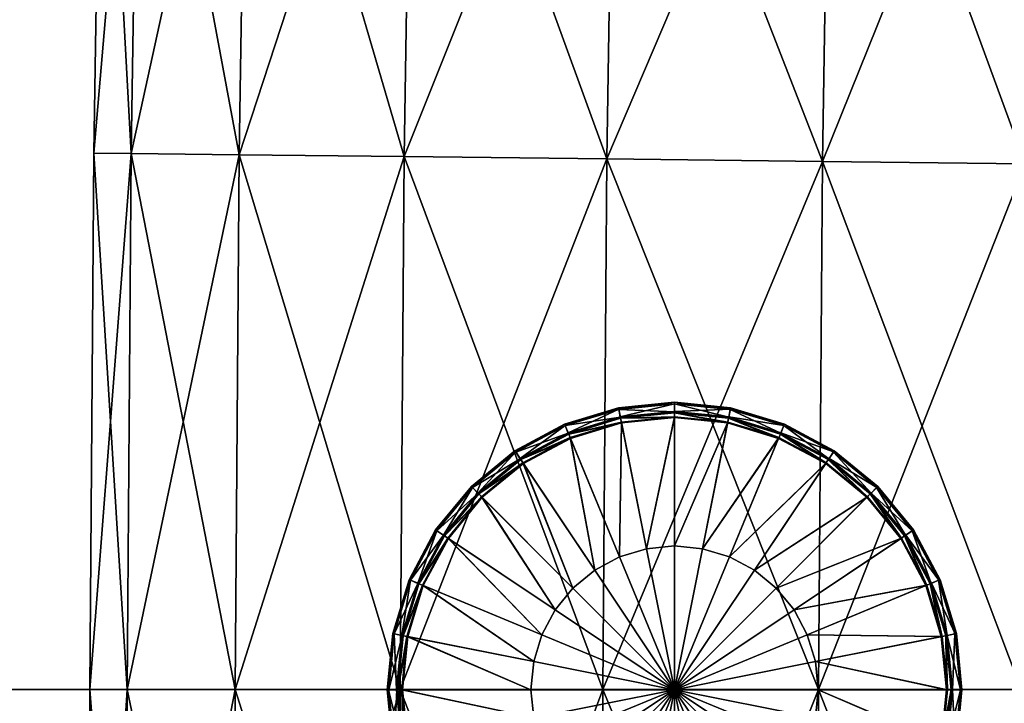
# Model space of a CAD drawing. Header units: millimetres. Extents: x -1220 to 1220, y -575 to 575.
# Tile 28 of 144: x -1133 to -1106, y 0 to 19. Entities that reach past the tile are written whole.
import ezdxf

# ---------------------------------------------------------------- set-up
doc = ezdxf.new("R2010")
doc.units = ezdxf.units.MM
doc.layers.get('0').update_dxf_attribs({"true_color": 0x5890e1})

msp = doc.modelspace()

# ---------------------------------------------------------------- meshes
at = {"color": 134, "true_color": 0x1bb194}
mesh = msp.add_polyface(dxfattribs=at)
corners = [(-1182.76, 497.29, 720.799), (-1178.756, 498.94, 720.799), (-1179.073, 499.883, 720.708), (-1182.314, 496.401, 720.89), (-1178.44, 497.997, 720.89), (-1173.668, 500.28, 720.799), (-1173.47, 499.305, 720.89), (-1181.416, 494.613, 720.951), (-1177.803, 496.101, 720.951), (-1178.121, 497.049, 720.921), (-1181.865, 495.507, 720.921), (-1173.074, 497.345, 720.951), (-1173.272, 498.325, 720.921), (-1167.129, 498.195, 720.951), (-1167.222, 499.19, 720.921), (-1167.314, 500.184, 720.89), (-1159.423, 498.53, 720.951), (-1159.445, 499.528, 720.921), (-821.787, 498.53, 720.951), (-821, 498.53, 720.951), (-821, 499.528, 720.921), (-821.787, 499.528, 720.921), (-820.562, 498.529, 720.889), (-1159.5, 502.063, 710.949), (-1159.488, 464.426, 710.949), (-1167.456, 501.717, 710.949), (-821.787, 464.426, 720.951), (-821, 464.426, 720.951), (-821, 464.426, 710.949), (-821.787, 464.426, 710.949), (-821.787, 522.214, 710.949), (-841.938, 502.063, 710.949), (-841.938, 464.426, 710.949), (-1159.488, 0, 710.949), (-1197.06, 0, 710.949), (-841.938, 0, 710.949), (-821.787, 0, 710.949), (-821, 0, 710.949), (-820.562, 464.426, 711.012), (-821, 0, 720.951), (-821.787, 0, 720.951), (-1193.527, 0, 720.951), (-1159.488, 0, 720.951), (-1159.488, 464.426, 720.951), (-1196.714, 472.46, 710.949), (-1178.93, 499.457, 710.949), (-1184.121, 492.99, 720.951), (-1191.098, 482.806, 720.951)]
mesh.append_faces([[corners[k] for k in face] for face in [(23, 24, 25), (24, 44, 45), (24, 45, 25), (43, 16, 13), (13, 11, 8), (13, 8, 46), (43, 13, 47)]], dxfattribs={"color": 134})
mesh.append_faces([[corners[k] for k in face] for face in [(0, 1, 2), (3, 4, 1), (5, 1, 4), (4, 6, 5), (7, 8, 9), (9, 10, 7), (10, 9, 4), (8, 11, 12), (12, 9, 8), (9, 12, 6), (6, 4, 9), (11, 13, 14), (14, 12, 11), (12, 14, 15), (15, 6, 12), (13, 16, 17), (17, 14, 13), (18, 19, 20), (20, 21, 18), (20, 19, 22), (16, 18, 21), (21, 17, 16), (18, 26, 27), (27, 19, 18), (28, 29, 30), (31, 30, 29), (29, 32, 31), (31, 32, 24), (24, 23, 31), (24, 33, 34), (33, 24, 32), (32, 35, 33), (35, 32, 29), (29, 36, 35), (36, 29, 28), (28, 37, 36), (37, 28, 38), (39, 27, 26), (26, 40, 39), (41, 42, 43), (18, 16, 43), (43, 26, 18), (26, 43, 42), (42, 40, 26)]], dxfattribs={"vtx2": -1, "color": 134})
at = {"color": 196, "true_color": 0x390888}
mesh = msp.add_polyface(dxfattribs=at)
corners = [(0, 0, 698.95), (-1178, 0, 698.95), (-1178, 483.003, 698.95), (0, 483.003, 698.95), (0, 503.003, 710.951), (-1178, 503.003, 710.951), (-1178, 487.003, 710.951), (0, 487.003, 710.951), (0, 505.003, 700.95), (-1178, 505.003, 700.95), (-1178, 505.003, 708.951), (0, 505.003, 708.951), (0, 503.003, 698.95), (0, 487.003, 698.95), (-1178, 487.003, 698.95), (-1178, 503.003, 698.95), (0, 0, 710.951), (0, 483.003, 710.951), (-1178, 483.003, 710.951), (-1178, 0, 710.951), (-1178, 484.003, 698.95), (0, 484.003, 698.95), (-1178, 485.003, 698.95), (0, 485.003, 698.95), (0, 503.878, 710.826), (-1178, 503.878, 710.826), (0, 504.503, 710.451), (-1178, 504.503, 710.451), (-1178, 486.003, 710.951), (0, 486.003, 710.951), (-1178, 485.003, 710.951), (0, 485.003, 710.951), (0, 504.878, 700.075), (-1178, 504.878, 700.075), (0, 504.503, 699.45), (-1178, 504.503, 699.45), (-1178, 504.878, 709.826), (0, 504.878, 709.826), (-1178.964, 504.914, 708.951), (-1178, 503.878, 699.075), (0, 503.878, 699.075), (0, 486.003, 698.95), (-1178, 486.003, 698.95), (0, 484.003, 710.951), (-1178, 484.003, 710.951)]
mesh.append_faces([[corners[k] for k in face] for face in [(0, 1, 2), (2, 3, 0), (4, 5, 6), (6, 7, 4), (8, 9, 10), (10, 11, 8), (12, 13, 14), (14, 15, 12), (16, 17, 18), (18, 19, 16), (2, 20, 21), (21, 3, 2), (20, 22, 23), (23, 21, 20), (4, 24, 25), (25, 5, 4), (24, 26, 27), (27, 25, 24), (6, 28, 29), (29, 7, 6), (28, 30, 31), (31, 29, 28), (8, 32, 33), (33, 9, 8), (32, 34, 35), (35, 33, 32), (10, 36, 37), (37, 11, 10), (36, 27, 26), (26, 37, 36), (38, 10, 9), (15, 39, 40), (40, 12, 15), (39, 35, 34), (34, 40, 39), (13, 41, 42), (42, 14, 13), (41, 23, 22), (22, 42, 41), (17, 43, 44), (44, 18, 17), (43, 31, 30), (30, 44, 43)]], dxfattribs={"vtx2": -1, "color": 196})
mesh = msp.add_polyface(dxfattribs=at)
corners = [(-1095.778, 44.211, 680.709), (-1096.137, 29.48, 680.709), (-1097.192, 29.501, 686.694), (-1096.833, 44.241, 686.694), (-1100.23, 29.562, 691.957), (-1099.871, 44.328, 691.957), (-1104.885, 29.655, 695.864), (-1104.524, 44.462, 695.864), (-1110.595, 29.77, 697.943), (-1104.524, 44.462, 665.553), (-1104.885, 29.655, 665.553), (-1100.23, 29.562, 669.46), (-1099.871, 44.328, 669.46), (-1097.192, 29.501, 674.723), (-1096.833, 44.241, 674.723), (-1097.426, 14.734, 686.694), (-1096.371, 14.722, 680.709), (-1100.465, 14.769, 691.957), (-1105.12, 14.822, 695.864), (-1110.831, 14.887, 697.943), (-1110.831, 14.887, 663.475), (-1110.595, 29.77, 663.475), (-1116.671, 29.892, 663.475), (-1105.12, 14.822, 665.553), (-1100.465, 14.769, 669.46), (-1097.426, 14.734, 674.723), (-1097.536, 0, 686.694), (-1096.48, 0, 680.709), (-1100.575, 0, 691.957), (-1105.231, 0, 695.864), (-1110.942, 0, 697.943), (-1105.231, 0, 665.553), (-1110.942, 0, 663.475), (-1100.575, 0, 669.46), (-1097.536, 0, 674.723)]
mesh.append_faces([[corners[k] for k in face] for face in [(0, 1, 2), (3, 2, 4), (5, 4, 6), (7, 6, 8), (9, 10, 11), (12, 11, 13), (14, 13, 1), (15, 2, 1), (1, 16, 15), (17, 4, 2), (2, 15, 17), (18, 6, 4), (4, 17, 18), (19, 8, 6), (6, 18, 19), (20, 21, 22), (23, 10, 21), (21, 20, 23), (24, 11, 10), (10, 23, 24), (25, 13, 11), (11, 24, 25), (16, 1, 13), (13, 25, 16), (26, 15, 16), (16, 27, 26), (28, 17, 15), (15, 26, 28), (29, 18, 17), (17, 28, 29), (30, 19, 18), (18, 29, 30), (31, 23, 20), (20, 32, 31), (33, 24, 23), (23, 31, 33), (34, 25, 24), (24, 33, 34), (27, 16, 25), (25, 34, 27)]], dxfattribs={"vtx2": -1, "color": 196})
mesh = msp.add_polyface(dxfattribs=at)
corners = [(-1116.908, 14.957, 697.943), (-1116.671, 29.892, 697.943), (-1110.595, 29.77, 697.943), (-1110.831, 14.887, 697.943), (-1122.619, 15.022, 695.864), (-1122.382, 30.007, 695.864), (-1127.275, 15.075, 691.957), (-1127.036, 30.1, 691.957), (-1130.313, 15.11, 686.694), (-1130.075, 30.161, 686.694), (-1131.369, 15.122, 680.709), (-1131.13, 30.182, 680.709), (-1130.313, 15.11, 674.723), (-1130.075, 30.161, 674.723), (-1127.275, 15.075, 669.46), (-1127.036, 30.1, 669.46), (-1122.619, 15.022, 665.553), (-1122.382, 30.007, 665.553), (-1116.908, 14.957, 663.475), (-1116.671, 29.892, 663.475), (-1110.831, 14.887, 663.475), (-1117.02, 0, 697.943), (-1110.942, 0, 697.943), (-1122.731, 0, 695.864), (-1127.386, 0, 691.957), (-1130.425, 0, 686.694), (-1131.481, 0, 680.709), (-1130.425, 0, 674.723), (-1127.386, 0, 669.46), (-1122.731, 0, 665.553), (-1117.02, 0, 663.475), (-1110.942, 0, 663.475)]
mesh.append_faces([[corners[k] for k in face] for face in [(0, 1, 2), (2, 3, 0), (4, 5, 1), (1, 0, 4), (6, 7, 5), (5, 4, 6), (8, 9, 7), (7, 6, 8), (10, 11, 9), (9, 8, 10), (12, 13, 11), (11, 10, 12), (14, 15, 13), (13, 12, 14), (16, 17, 15), (15, 14, 16), (18, 19, 17), (17, 16, 18), (19, 18, 20), (21, 0, 3), (3, 22, 21), (23, 4, 0), (0, 21, 23), (24, 6, 4), (4, 23, 24), (25, 8, 6), (6, 24, 25), (26, 10, 8), (8, 25, 26), (27, 12, 10), (10, 26, 27), (28, 14, 12), (12, 27, 28), (29, 16, 14), (14, 28, 29), (30, 18, 16), (16, 29, 30), (31, 20, 18), (18, 30, 31)]], dxfattribs={"vtx2": -1, "color": 196})
at = {"color": 31, "true_color": 0xe4b899}
mesh = msp.add_polyface(dxfattribs=at)
corners = [(-1116.58, 7.942, 697.65), (-1116.58, 7.942, 697.708), (-1115, 8.098, 697.708), (-1115, 8.098, 697.65), (-1118.099, 7.481, 697.65), (-1118.099, 7.481, 697.708), (-1119.499, 6.733, 697.65), (-1119.499, 6.733, 697.708), (-1116.521, 7.648, 698.97), (-1116.495, 7.517, 698.97), (-1115, 7.665, 698.97), (-1115, 7.798, 698.97), (-1117.984, 7.204, 698.97), (-1117.933, 7.081, 698.97), (-1116.527, 7.678, 697.381), (-1115, 7.828, 697.381), (-1115, 7.798, 697.35), (-1116.521, 7.648, 697.35), (-1117.996, 7.232, 697.381), (-1117.984, 7.204, 697.35), (-1119.349, 6.509, 697.381), (-1116.572, 7.903, 698.709), (-1115, 8.058, 698.709), (-1115, 8.098, 698.67), (-1116.58, 7.942, 698.67), (-1118.084, 7.444, 698.709), (-1118.099, 7.481, 698.67), (-1119.477, 6.7, 698.709), (-1115, 7.835, 698.932), (-1116.529, 7.685, 698.932), (-1117.999, 7.239, 698.932), (-1119.332, 6.483, 698.97), (-1119.353, 6.515, 698.932), (-1115, 8.098, 698.598), (-1116.58, 7.942, 698.598), (-1118.099, 7.481, 698.598), (-1119.499, 6.733, 698.67), (-1119.499, 6.733, 698.598), (-1115, 8.053, 697.606), (-1116.571, 7.898, 697.606), (-1118.082, 7.44, 697.606), (-1119.474, 6.696, 697.606), (-1115, 7.689, 697.35), (-1116.5, 7.542, 697.35), (-1117.943, 7.104, 697.35)]
mesh.append_faces([[corners[k] for k in face] for face in [(0, 1, 2), (2, 3, 0), (4, 5, 1), (1, 0, 4), (6, 7, 5), (5, 4, 6), (8, 9, 10), (10, 11, 8), (12, 13, 9), (9, 8, 12), (14, 15, 16), (16, 17, 14), (18, 14, 17), (17, 19, 18), (20, 18, 19), (21, 22, 23), (23, 24, 21), (25, 21, 24), (24, 26, 25), (27, 25, 26), (8, 11, 28), (28, 29, 8), (12, 8, 29), (29, 30, 12), (31, 12, 30), (29, 28, 22), (22, 21, 29), (30, 29, 21), (21, 25, 30), (32, 30, 25), (24, 23, 33), (33, 34, 24), (26, 24, 34), (34, 35, 26), (36, 26, 35), (35, 37, 36), (34, 33, 2), (2, 1, 34), (35, 34, 1), (1, 5, 35), (37, 35, 5), (5, 7, 37), (0, 3, 38), (38, 39, 0), (4, 0, 39), (39, 40, 4), (6, 4, 40), (39, 38, 15), (15, 14, 39), (40, 39, 14), (14, 18, 40), (41, 40, 18), (17, 16, 42), (42, 43, 17), (19, 17, 43), (43, 44, 19)]], dxfattribs={"vtx2": -1, "color": 31})
mesh = msp.add_polyface(dxfattribs=at)
corners = [(-1111.901, 7.481, 697.65), (-1111.901, 7.481, 697.708), (-1110.501, 6.733, 697.708), (-1110.501, 6.733, 697.65), (-1113.42, 7.942, 697.65), (-1113.42, 7.942, 697.708), (-1115, 8.098, 697.65), (-1115, 8.098, 697.708), (-1113.479, 7.648, 698.97), (-1113.504, 7.517, 698.97), (-1112.067, 7.081, 698.97), (-1112.016, 7.204, 698.97), (-1115, 7.798, 698.97), (-1115, 7.665, 698.97), (-1110.667, 6.483, 697.35), (-1112.016, 7.204, 697.35), (-1112.004, 7.232, 697.381), (-1113.473, 7.678, 697.381), (-1113.479, 7.648, 697.35), (-1115, 7.828, 697.381), (-1115, 7.798, 697.35), (-1110.501, 6.733, 698.67), (-1111.901, 7.481, 698.67), (-1111.916, 7.444, 698.709), (-1113.428, 7.903, 698.709), (-1113.42, 7.942, 698.67), (-1115, 8.058, 698.709), (-1115, 8.098, 698.67), (-1110.646, 6.515, 698.932), (-1112.001, 7.239, 698.932), (-1113.471, 7.685, 698.932), (-1115, 7.835, 698.932), (-1110.523, 6.7, 698.709), (-1110.501, 6.733, 698.598), (-1111.901, 7.481, 698.598), (-1113.42, 7.942, 698.598), (-1115, 8.098, 698.598), (-1110.525, 6.696, 697.606), (-1111.918, 7.44, 697.606), (-1113.429, 7.898, 697.606), (-1115, 8.053, 697.606), (-1110.65, 6.509, 697.381), (-1112.057, 7.104, 697.35), (-1113.5, 7.542, 697.35), (-1115, 7.689, 697.35)]
mesh.append_faces([[corners[k] for k in face] for face in [(0, 1, 2), (2, 3, 0), (4, 5, 1), (1, 0, 4), (6, 7, 5), (5, 4, 6), (8, 9, 10), (10, 11, 8), (12, 13, 9), (9, 8, 12), (14, 15, 16), (17, 16, 15), (15, 18, 17), (19, 17, 18), (18, 20, 19), (21, 22, 23), (24, 23, 22), (22, 25, 24), (26, 24, 25), (25, 27, 26), (28, 29, 11), (8, 11, 29), (29, 30, 8), (12, 8, 30), (30, 31, 12), (32, 23, 29), (30, 29, 23), (23, 24, 30), (31, 30, 24), (24, 26, 31), (22, 21, 33), (33, 34, 22), (25, 22, 34), (34, 35, 25), (27, 25, 35), (35, 36, 27), (34, 33, 2), (2, 1, 34), (35, 34, 1), (1, 5, 35), (36, 35, 5), (5, 7, 36), (37, 38, 0), (4, 0, 38), (38, 39, 4), (6, 4, 39), (39, 40, 6), (41, 16, 38), (39, 38, 16), (16, 17, 39), (40, 39, 17), (17, 19, 40), (18, 15, 42), (42, 43, 18), (20, 18, 43), (43, 44, 20)]], dxfattribs={"vtx2": -1, "color": 31})
mesh = msp.add_polyface(dxfattribs=at)
corners = [(-1115, -0.001, 697.35), (-1115.79, 3.971, 697.35), (-1115, 4.049, 697.35), (-1116.549, 3.74, 697.35), (-1117.25, 3.366, 697.35), (-1117.863, 2.863, 697.35), (-1118.367, 2.249, 697.35), (-1118.741, 1.549, 697.35), (-1118.971, 0.789, 697.35), (-1119.049, -0.001, 697.35), (-1116.5, 7.542, 697.35), (-1115, 7.689, 697.35), (-1117.943, 7.104, 697.35), (-1119.272, 6.393, 697.35), (-1120.438, 5.437, 697.35), (-1121.394, 4.272, 697.35), (-1119.332, 6.483, 698.97), (-1119.259, 6.373, 698.97), (-1117.933, 7.081, 698.97), (-1117.984, 7.204, 698.97), (-1120.514, 5.514, 698.97), (-1115, -0.001, 698.97), (-1115, 4.049, 698.97), (-1115.79, 3.971, 698.97), (-1116.549, 3.74, 698.97), (-1117.25, 3.366, 698.97), (-1117.863, 2.863, 698.97), (-1118.367, 2.249, 698.97), (-1118.741, 1.549, 698.97), (-1118.971, 0.789, 698.97), (-1119.049, -0.001, 698.97), (-1117.984, 7.204, 697.35), (-1119.332, 6.483, 697.35), (-1119.349, 6.509, 697.381), (-1120.536, 5.535, 697.381), (-1118.099, 7.481, 698.67), (-1119.499, 6.733, 698.67), (-1119.477, 6.7, 698.709), (-1120.698, 5.698, 698.709), (-1115, 7.665, 698.97), (-1116.495, 7.517, 698.97), (-1120.42, 5.42, 698.97), (-1121.373, 4.258, 698.97), (-1117.999, 7.239, 698.932), (-1119.353, 6.515, 698.932), (-1118.084, 7.444, 698.709), (-1120.541, 5.54, 698.932), (-1120.726, 5.726, 698.67), (-1119.499, 6.733, 698.598), (-1120.726, 5.726, 698.598), (-1119.499, 6.733, 697.708), (-1118.082, 7.44, 697.606), (-1119.474, 6.696, 697.606), (-1119.499, 6.733, 697.65), (-1120.726, 5.726, 697.65), (-1117.996, 7.232, 697.381), (-1120.695, 5.694, 697.606), (-1120.514, 5.514, 697.35)]
mesh.append_faces([[corners[k] for k in face] for face in [(0, 1, 2), (0, 3, 1), (0, 4, 3), (0, 5, 4), (0, 6, 5), (0, 7, 6), (0, 8, 7), (0, 9, 8), (21, 22, 23), (21, 23, 24), (21, 24, 25), (21, 25, 26), (21, 26, 27), (21, 27, 28), (21, 28, 29), (21, 29, 30)]], dxfattribs={"color": 31})
mesh.append_faces([[corners[k] for k in face] for face in [(1, 10, 11), (11, 2, 1), (3, 12, 10), (10, 1, 3), (4, 13, 12), (12, 3, 4), (5, 14, 13), (13, 4, 5), (14, 5, 6), (15, 6, 7), (16, 17, 18), (18, 19, 16), (17, 16, 20), (31, 32, 33), (34, 33, 32), (35, 36, 37), (38, 37, 36), (23, 22, 39), (39, 40, 23), (24, 23, 40), (40, 18, 24), (25, 24, 18), (18, 17, 25), (26, 25, 17), (17, 41, 26), (27, 26, 41), (28, 27, 42), (43, 44, 16), (20, 16, 44), (45, 37, 44), (46, 44, 37), (47, 36, 48), (49, 48, 50), (51, 52, 53), (54, 53, 52), (55, 33, 52), (56, 52, 33), (32, 31, 12), (12, 13, 32), (57, 32, 13)]], dxfattribs={"vtx2": -1, "color": 31})
mesh = msp.add_polyface(dxfattribs=at)
corners = [(-1115, -0.001, 697.35), (-1111.029, 0.789, 697.35), (-1110.951, -0.001, 697.35), (-1111.259, 1.549, 697.35), (-1111.633, 2.249, 697.35), (-1112.137, 2.863, 697.35), (-1112.75, 3.366, 697.35), (-1113.45, 3.74, 697.35), (-1114.21, 3.971, 697.35), (-1115, 4.049, 697.35), (-1107.895, 2.942, 697.35), (-1109.562, 5.437, 697.35), (-1108.606, 4.272, 697.35), (-1110.728, 6.393, 697.35), (-1112.057, 7.104, 697.35), (-1113.5, 7.542, 697.35), (-1115, 7.689, 697.35), (-1110.667, 6.483, 698.97), (-1110.741, 6.373, 698.97), (-1109.58, 5.42, 698.97), (-1112.016, 7.204, 698.97), (-1112.067, 7.081, 698.97), (-1115, -0.001, 698.97), (-1110.951, -0.001, 698.97), (-1111.029, 0.789, 698.97), (-1111.259, 1.549, 698.97), (-1111.633, 2.249, 698.97), (-1112.137, 2.863, 698.97), (-1112.75, 3.366, 698.97), (-1113.45, 3.74, 698.97), (-1114.21, 3.971, 698.97), (-1115, 4.049, 698.97), (-1109.486, 5.514, 697.35), (-1110.667, 6.483, 697.35), (-1110.65, 6.509, 697.381), (-1112.004, 7.232, 697.381), (-1109.274, 5.726, 698.67), (-1110.501, 6.733, 698.67), (-1110.523, 6.7, 698.709), (-1111.916, 7.444, 698.709), (-1107.918, 2.933, 698.97), (-1108.626, 4.258, 698.97), (-1113.504, 7.517, 698.97), (-1115, 7.665, 698.97), (-1109.459, 5.54, 698.932), (-1110.646, 6.515, 698.932), (-1109.302, 5.698, 698.709), (-1112.001, 7.239, 698.932), (-1109.305, 5.694, 697.606), (-1110.525, 6.696, 697.606), (-1110.501, 6.733, 697.65), (-1111.901, 7.481, 697.65), (-1109.464, 5.535, 697.381), (-1111.918, 7.44, 697.606), (-1112.016, 7.204, 697.35)]
mesh.append_faces([[corners[k] for k in face] for face in [(0, 1, 2), (0, 3, 1), (0, 4, 3), (0, 5, 4), (0, 6, 5), (0, 7, 6), (0, 8, 7), (0, 9, 8), (22, 23, 24), (22, 24, 25), (22, 25, 26), (22, 26, 27), (22, 27, 28), (22, 28, 29), (22, 29, 30), (22, 30, 31)]], dxfattribs={"color": 31})
mesh.append_faces([[corners[k] for k in face] for face in [(10, 3, 4), (5, 11, 12), (12, 4, 5), (6, 13, 11), (11, 5, 6), (7, 14, 13), (13, 6, 7), (8, 15, 14), (14, 7, 8), (9, 16, 15), (15, 8, 9), (17, 18, 19), (20, 21, 18), (18, 17, 20), (32, 33, 34), (35, 34, 33), (36, 37, 38), (39, 38, 37), (26, 25, 40), (27, 26, 41), (41, 19, 27), (28, 27, 19), (19, 18, 28), (29, 28, 18), (18, 21, 29), (30, 29, 21), (21, 42, 30), (31, 30, 42), (42, 43, 31), (44, 45, 17), (20, 17, 45), (46, 38, 45), (47, 45, 38), (48, 49, 50), (51, 50, 49), (52, 34, 49), (53, 49, 34), (11, 13, 33), (54, 33, 13), (13, 14, 54)]], dxfattribs={"vtx2": -1, "color": 31})
mesh = msp.add_polyface(dxfattribs=at)
corners = [(-1118.367, 2.249, 697.35), (-1121.394, 4.272, 697.35), (-1120.438, 5.437, 697.35), (-1120.726, 5.726, 697.65), (-1120.726, 5.726, 697.708), (-1119.499, 6.733, 697.708), (-1119.499, 6.733, 697.65), (-1121.733, 4.499, 697.65), (-1121.733, 4.499, 697.708), (-1122.482, 3.098, 697.65), (-1122.482, 3.098, 697.708), (-1120.514, 5.514, 698.97), (-1120.42, 5.42, 698.97), (-1119.259, 6.373, 698.97), (-1121.484, 4.332, 698.97), (-1121.373, 4.258, 698.97), (-1122.205, 2.984, 698.97), (-1119.332, 6.483, 697.35), (-1120.514, 5.514, 697.35), (-1120.536, 5.535, 697.381), (-1121.509, 4.349, 697.381), (-1121.484, 4.332, 697.35), (-1122.233, 2.995, 697.381), (-1122.205, 2.984, 697.35), (-1119.499, 6.733, 698.67), (-1120.726, 5.726, 698.67), (-1120.698, 5.698, 698.709), (-1121.7, 4.476, 698.709), (-1121.733, 4.499, 698.67), (-1122.445, 3.083, 698.709), (-1122.482, 3.098, 698.67), (-1118.367, 2.249, 698.97), (-1119.353, 6.515, 698.932), (-1120.541, 5.54, 698.932), (-1121.515, 4.353, 698.932), (-1122.239, 2.998, 698.932), (-1119.477, 6.7, 698.709), (-1119.499, 6.733, 698.598), (-1120.726, 5.726, 698.598), (-1121.733, 4.499, 698.598), (-1122.482, 3.098, 698.598), (-1119.474, 6.696, 697.606), (-1120.695, 5.694, 697.606), (-1121.696, 4.474, 697.606), (-1122.441, 3.081, 697.606), (-1119.349, 6.509, 697.381), (-1119.272, 6.393, 697.35)]
mesh.append_faces([[corners[k] for k in face] for face in [(0, 1, 2), (3, 4, 5), (5, 6, 3), (7, 8, 4), (4, 3, 7), (9, 10, 8), (8, 7, 9), (11, 12, 13), (14, 15, 12), (12, 11, 14), (15, 14, 16), (17, 18, 19), (20, 19, 18), (18, 21, 20), (22, 20, 21), (21, 23, 22), (24, 25, 26), (27, 26, 25), (25, 28, 27), (29, 27, 28), (28, 30, 29), (12, 15, 31), (32, 33, 11), (14, 11, 33), (33, 34, 14), (16, 14, 34), (34, 35, 16), (36, 26, 33), (34, 33, 26), (26, 27, 34), (35, 34, 27), (27, 29, 35), (37, 38, 25), (28, 25, 38), (38, 39, 28), (30, 28, 39), (39, 40, 30), (5, 4, 38), (39, 38, 4), (4, 8, 39), (40, 39, 8), (8, 10, 40), (41, 42, 3), (7, 3, 42), (42, 43, 7), (9, 7, 43), (43, 44, 9), (45, 19, 42), (43, 42, 19), (19, 20, 43), (44, 43, 20), (20, 22, 44), (46, 2, 18), (21, 18, 2), (2, 1, 21), (23, 21, 1)]], dxfattribs={"vtx2": -1, "color": 31})
mesh = msp.add_polyface(dxfattribs=at)
corners = [(-1108.266, 4.499, 697.65), (-1108.266, 4.499, 697.708), (-1107.518, 3.098, 697.708), (-1107.518, 3.098, 697.65), (-1109.274, 5.726, 697.65), (-1109.274, 5.726, 697.708), (-1110.501, 6.733, 697.65), (-1110.501, 6.733, 697.708), (-1108.516, 4.332, 698.97), (-1108.626, 4.258, 698.97), (-1107.918, 2.933, 698.97), (-1109.486, 5.514, 698.97), (-1109.58, 5.42, 698.97), (-1110.667, 6.483, 698.97), (-1108.49, 4.349, 697.381), (-1107.767, 2.995, 697.381), (-1107.795, 2.984, 697.35), (-1108.516, 4.332, 697.35), (-1109.464, 5.535, 697.381), (-1109.486, 5.514, 697.35), (-1110.65, 6.509, 697.381), (-1108.3, 4.476, 698.709), (-1107.555, 3.083, 698.709), (-1107.518, 3.098, 698.67), (-1108.266, 4.499, 698.67), (-1109.302, 5.698, 698.709), (-1109.274, 5.726, 698.67), (-1110.523, 6.7, 698.709), (-1107.795, 2.984, 698.97), (-1107.76, 2.998, 698.932), (-1108.485, 4.353, 698.932), (-1109.459, 5.54, 698.932), (-1110.646, 6.515, 698.932), (-1107.518, 3.098, 698.598), (-1108.266, 4.499, 698.598), (-1109.274, 5.726, 698.598), (-1110.501, 6.733, 698.67), (-1110.501, 6.733, 698.598), (-1107.559, 3.081, 697.606), (-1108.303, 4.474, 697.606), (-1109.305, 5.694, 697.606), (-1110.525, 6.696, 697.606), (-1107.895, 2.942, 697.35), (-1108.606, 4.272, 697.35), (-1109.562, 5.437, 697.35), (-1110.667, 6.483, 697.35)]
mesh.append_faces([[corners[k] for k in face] for face in [(0, 1, 2), (2, 3, 0), (4, 5, 1), (1, 0, 4), (6, 7, 5), (5, 4, 6), (8, 9, 10), (11, 12, 9), (9, 8, 11), (12, 11, 13), (14, 15, 16), (16, 17, 14), (18, 14, 17), (17, 19, 18), (20, 18, 19), (21, 22, 23), (23, 24, 21), (25, 21, 24), (24, 26, 25), (27, 25, 26), (8, 28, 29), (29, 30, 8), (11, 8, 30), (30, 31, 11), (13, 11, 31), (30, 29, 22), (22, 21, 30), (31, 30, 21), (21, 25, 31), (32, 31, 25), (24, 23, 33), (33, 34, 24), (26, 24, 34), (34, 35, 26), (36, 26, 35), (35, 37, 36), (34, 33, 2), (2, 1, 34), (35, 34, 1), (1, 5, 35), (37, 35, 5), (5, 7, 37), (0, 3, 38), (38, 39, 0), (4, 0, 39), (39, 40, 4), (6, 4, 40), (39, 38, 15), (15, 14, 39), (40, 39, 14), (14, 18, 40), (41, 40, 18), (42, 43, 17), (19, 17, 43), (43, 44, 19), (45, 19, 44)]], dxfattribs={"vtx2": -1, "color": 31})
mesh = msp.add_polyface(dxfattribs=at)
corners = [(-1118.741, 1.549, 697.35), (-1122.104, 2.942, 697.35), (-1121.394, 4.272, 697.35), (-1118.971, 0.789, 697.35), (-1122.542, 1.5, 697.35), (-1119.049, -0.001, 697.35), (-1122.69, -0.001, 697.35), (-1122.943, 1.579, 697.65), (-1122.943, 1.579, 697.708), (-1122.482, 3.098, 697.708), (-1122.482, 3.098, 697.65), (-1123.098, -0.001, 697.65), (-1123.098, -0.001, 697.708), (-1122.205, 2.984, 698.97), (-1122.082, 2.933, 698.97), (-1121.373, 4.258, 698.97), (-1122.648, 1.521, 698.97), (-1122.518, 1.495, 698.97), (-1122.798, -0.001, 698.97), (-1122.665, -0.001, 698.97), (-1122.678, 1.527, 697.381), (-1122.233, 2.995, 697.381), (-1122.205, 2.984, 697.35), (-1122.648, 1.521, 697.35), (-1122.829, -0.001, 697.381), (-1122.798, -0.001, 697.35), (-1122.904, 1.572, 698.709), (-1122.445, 3.083, 698.709), (-1122.482, 3.098, 698.67), (-1122.943, 1.579, 698.67), (-1123.058, -0.001, 698.709), (-1123.098, -0.001, 698.67), (-1118.741, 1.549, 698.97), (-1118.971, 0.789, 698.97), (-1119.049, -0.001, 698.97), (-1122.239, 2.998, 698.932), (-1122.685, 1.528, 698.932), (-1122.836, -0.001, 698.932), (-1122.482, 3.098, 698.598), (-1122.943, 1.579, 698.598), (-1123.098, -0.001, 698.598), (-1122.441, 3.081, 697.606), (-1122.899, 1.571, 697.606), (-1123.054, -0.001, 697.606)]
mesh.append_faces([[corners[k] for k in face] for face in [(0, 1, 2), (3, 4, 1), (1, 0, 3), (5, 6, 4), (4, 3, 5), (7, 8, 9), (9, 10, 7), (11, 12, 8), (8, 7, 11), (13, 14, 15), (16, 17, 14), (14, 13, 16), (18, 19, 17), (17, 16, 18), (20, 21, 22), (22, 23, 20), (24, 20, 23), (23, 25, 24), (26, 27, 28), (28, 29, 26), (30, 26, 29), (29, 31, 30), (15, 14, 32), (33, 32, 14), (14, 17, 33), (34, 33, 17), (17, 19, 34), (16, 13, 35), (35, 36, 16), (18, 16, 36), (36, 37, 18), (36, 35, 27), (27, 26, 36), (37, 36, 26), (26, 30, 37), (29, 28, 38), (38, 39, 29), (31, 29, 39), (39, 40, 31), (39, 38, 9), (9, 8, 39), (40, 39, 8), (8, 12, 40), (7, 10, 41), (41, 42, 7), (11, 7, 42), (42, 43, 11), (42, 41, 21), (21, 20, 42), (43, 42, 20), (20, 24, 43), (2, 1, 22), (23, 22, 1), (1, 4, 23), (25, 23, 4), (4, 6, 25)]], dxfattribs={"vtx2": -1, "color": 31})
mesh = msp.add_polyface(dxfattribs=at)
corners = [(-1111.029, 0.789, 697.35), (-1107.458, 1.5, 697.35), (-1107.31, -0.001, 697.35), (-1110.951, -0.001, 697.35), (-1111.259, 1.549, 697.35), (-1107.895, 2.942, 697.35), (-1111.633, 2.249, 697.35), (-1108.606, 4.272, 697.35), (-1107.057, 1.579, 697.65), (-1107.057, 1.579, 697.708), (-1106.902, -0.001, 697.708), (-1106.902, -0.001, 697.65), (-1107.518, 3.098, 697.65), (-1107.518, 3.098, 697.708), (-1107.351, 1.521, 698.97), (-1107.482, 1.495, 698.97), (-1107.335, -0.001, 698.97), (-1107.202, -0.001, 698.97), (-1107.795, 2.984, 698.97), (-1107.918, 2.933, 698.97), (-1108.516, 4.332, 698.97), (-1107.322, 1.527, 697.381), (-1107.171, -0.001, 697.381), (-1107.202, -0.001, 697.35), (-1107.351, 1.521, 697.35), (-1107.767, 2.995, 697.381), (-1107.795, 2.984, 697.35), (-1107.096, 1.572, 698.709), (-1106.941, -0.001, 698.709), (-1106.902, -0.001, 698.67), (-1107.057, 1.579, 698.67), (-1107.555, 3.083, 698.709), (-1107.518, 3.098, 698.67), (-1111.029, 0.789, 698.97), (-1110.951, -0.001, 698.97), (-1111.259, 1.549, 698.97), (-1108.626, 4.258, 698.97), (-1111.633, 2.249, 698.97), (-1107.164, -0.001, 698.932), (-1107.315, 1.528, 698.932), (-1107.76, 2.998, 698.932), (-1106.902, -0.001, 698.598), (-1107.057, 1.579, 698.598), (-1107.518, 3.098, 698.598), (-1106.946, -0.001, 697.606), (-1107.101, 1.571, 697.606), (-1107.559, 3.081, 697.606), (-1108.516, 4.332, 697.35)]
mesh.append_faces([[corners[k] for k in face] for face in [(0, 1, 2), (2, 3, 0), (4, 5, 1), (1, 0, 4), (6, 7, 5), (8, 9, 10), (10, 11, 8), (12, 13, 9), (9, 8, 12), (14, 15, 16), (16, 17, 14), (18, 19, 15), (15, 14, 18), (19, 18, 20), (21, 22, 23), (23, 24, 21), (25, 21, 24), (24, 26, 25), (27, 28, 29), (29, 30, 27), (31, 27, 30), (30, 32, 31), (33, 34, 16), (16, 15, 33), (35, 33, 15), (15, 19, 35), (19, 36, 37), (14, 17, 38), (38, 39, 14), (18, 14, 39), (39, 40, 18), (39, 38, 28), (28, 27, 39), (40, 39, 27), (27, 31, 40), (30, 29, 41), (41, 42, 30), (32, 30, 42), (42, 43, 32), (42, 41, 10), (10, 9, 42), (43, 42, 9), (9, 13, 43), (8, 11, 44), (44, 45, 8), (12, 8, 45), (45, 46, 12), (45, 44, 22), (22, 21, 45), (46, 45, 21), (21, 25, 46), (24, 23, 2), (2, 1, 24), (26, 24, 1), (1, 5, 26), (47, 26, 5)]], dxfattribs={"vtx2": -1, "color": 31})
at = {"color": 134, "true_color": 0x1bb194}
mesh = msp.add_polyface(dxfattribs=at)
corners = [(-1179.073, -499.883, 720.708), (-1178.756, -498.94, 720.799), (-1182.76, -497.29, 720.799), (-1178.44, -497.997, 720.89), (-1182.314, -496.401, 720.89), (-1173.668, -500.28, 720.799), (-1173.47, -499.305, 720.89), (-1178.121, -497.049, 720.921), (-1177.803, -496.101, 720.951), (-1181.416, -494.613, 720.951), (-1181.865, -495.507, 720.921), (-1173.272, -498.325, 720.921), (-1173.074, -497.345, 720.951), (-1167.222, -499.189, 720.921), (-1167.129, -498.195, 720.951), (-1167.314, -500.184, 720.89), (-1159.445, -499.528, 720.921), (-1159.423, -498.53, 720.951), (-821, -499.528, 720.921), (-821, -498.53, 720.951), (-821.787, -498.53, 720.951), (-821.787, -499.528, 720.921), (-820.562, -498.529, 720.889), (-1183.37, -498.503, 720.663), (-1179.188, -500.226, 720.663), (-1159.5, -502.062, 710.949), (-1167.456, -501.717, 710.949), (-1159.488, -464.426, 710.949), (-821, -464.426, 720.951), (-821.787, -464.426, 720.951), (-821.787, -522.214, 710.949), (-821.787, -464.426, 710.949), (-821, -464.426, 710.949), (-841.938, -502.062, 710.949), (-841.938, -464.426, 710.949), (-1197.06, 0, 710.949), (-1159.488, 0, 710.949), (-841.938, 0, 710.949), (-821.787, 0, 710.949), (-821, 0, 710.949), (-820.562, -464.426, 711.012), (-821, 0, 720.951), (-821.787, 0, 720.951), (-1159.488, -464.426, 720.951), (-1159.488, 0, 720.951), (-1193.527, 0, 720.951), (-1178.93, -499.457, 710.949), (-1196.714, -472.459, 710.949), (-1184.121, -492.99, 720.951), (-1191.098, -482.806, 720.951)]
mesh.append_faces([[corners[k] for k in face] for face in [(25, 26, 27), (46, 47, 27), (26, 46, 27), (8, 12, 14), (48, 8, 14), (14, 17, 43), (49, 14, 43)]], dxfattribs={"color": 134})
mesh.append_faces([[corners[k] for k in face] for face in [(0, 1, 2), (1, 3, 4), (3, 1, 5), (5, 6, 3), (7, 8, 9), (9, 10, 7), (3, 7, 10), (11, 12, 8), (8, 7, 11), (6, 11, 7), (7, 3, 6), (13, 14, 12), (12, 11, 13), (15, 13, 11), (11, 6, 15), (16, 17, 14), (14, 13, 16), (18, 19, 20), (20, 21, 18), (22, 19, 18), (23, 24, 0), (21, 20, 17), (17, 16, 21), (28, 29, 20), (20, 19, 28), (30, 31, 32), (33, 34, 31), (31, 30, 33), (27, 34, 33), (33, 25, 27), (35, 36, 27), (34, 27, 36), (36, 37, 34), (31, 34, 37), (37, 38, 31), (32, 31, 38), (38, 39, 32), (40, 32, 39), (29, 28, 41), (41, 42, 29), (43, 44, 45), (43, 17, 20), (20, 29, 43), (44, 43, 29), (29, 42, 44)]], dxfattribs={"vtx2": -1, "color": 134})
at = {"color": 196, "true_color": 0x390888}
mesh = msp.add_polyface(dxfattribs=at)
corners = [(0, 0, 698.95), (0, -483.003, 698.95), (-1178, -483.003, 698.95), (-1178, 0, 698.95), (0, -503.003, 710.951), (0, -487.003, 710.951), (-1178, -487.003, 710.951), (-1178, -503.003, 710.951), (0, -505.003, 700.95), (0, -505.003, 708.951), (-1178, -505.003, 708.951), (-1178, -505.003, 700.95), (0, -503.003, 698.95), (-1178, -503.003, 698.95), (-1178, -487.003, 698.95), (0, -487.003, 698.95), (0, 0, 710.951), (-1178, 0, 710.951), (-1178, -483.003, 710.951), (0, -483.003, 710.951), (0, -484.003, 698.95), (-1178, -484.003, 698.95), (0, -485.003, 698.95), (-1178, -485.003, 698.95), (-1178, -503.878, 710.826), (0, -503.878, 710.826), (-1178, -504.503, 710.451), (0, -504.503, 710.451), (0, -486.003, 710.951), (-1178, -486.003, 710.951), (0, -485.003, 710.951), (-1178, -485.003, 710.951), (-1178, -504.878, 700.075), (0, -504.878, 700.075), (-1178, -504.503, 699.45), (0, -504.503, 699.45), (0, -504.878, 709.826), (-1178, -504.878, 709.826), (-1178.964, -504.914, 708.951), (0, -503.878, 699.075), (-1178, -503.878, 699.075), (-1178, -486.003, 698.95), (0, -486.003, 698.95), (-1178, -484.003, 710.951), (0, -484.003, 710.951)]
mesh.append_faces([[corners[k] for k in face] for face in [(0, 1, 2), (2, 3, 0), (4, 5, 6), (6, 7, 4), (8, 9, 10), (10, 11, 8), (12, 13, 14), (14, 15, 12), (16, 17, 18), (18, 19, 16), (2, 1, 20), (20, 21, 2), (21, 20, 22), (22, 23, 21), (4, 7, 24), (24, 25, 4), (25, 24, 26), (26, 27, 25), (6, 5, 28), (28, 29, 6), (29, 28, 30), (30, 31, 29), (8, 11, 32), (32, 33, 8), (33, 32, 34), (34, 35, 33), (10, 9, 36), (36, 37, 10), (37, 36, 27), (27, 26, 37), (11, 10, 38), (13, 12, 39), (39, 40, 13), (40, 39, 35), (35, 34, 40), (15, 14, 41), (41, 42, 15), (42, 41, 23), (23, 22, 42), (19, 18, 43), (43, 44, 19), (44, 43, 31), (31, 30, 44)]], dxfattribs={"vtx2": -1, "color": 196})
mesh = msp.add_polyface(dxfattribs=at)
corners = [(-1116.908, -14.957, 697.943), (-1110.831, -14.887, 697.943), (-1110.595, -29.77, 697.943), (-1116.672, -29.892, 697.943), (-1122.619, -15.022, 695.864), (-1122.382, -30.007, 695.864), (-1127.275, -15.075, 691.957), (-1127.036, -30.1, 691.957), (-1130.313, -15.11, 686.694), (-1130.075, -30.161, 686.694), (-1131.369, -15.122, 680.709), (-1131.13, -30.182, 680.709), (-1130.313, -15.11, 674.723), (-1130.075, -30.161, 674.723), (-1127.275, -15.075, 669.46), (-1127.036, -30.1, 669.46), (-1122.619, -15.022, 665.553), (-1122.382, -30.007, 665.553), (-1116.908, -14.957, 663.475), (-1116.672, -29.892, 663.475), (-1110.831, -14.887, 663.475), (-1110.595, -29.77, 663.475), (-1117.02, 0, 697.943), (-1110.942, 0, 697.943), (-1122.731, 0, 695.864), (-1127.386, 0, 691.957), (-1130.425, 0, 686.694), (-1131.481, 0, 680.709), (-1130.425, 0, 674.723), (-1127.386, 0, 669.46), (-1122.731, 0, 665.553), (-1117.02, 0, 663.475), (-1110.942, 0, 663.475)]
mesh.append_faces([[corners[k] for k in face] for face in [(0, 1, 2), (2, 3, 0), (4, 0, 3), (3, 5, 4), (6, 4, 5), (5, 7, 6), (8, 6, 7), (7, 9, 8), (10, 8, 9), (9, 11, 10), (12, 10, 11), (11, 13, 12), (14, 12, 13), (13, 15, 14), (16, 14, 15), (15, 17, 16), (18, 16, 17), (17, 19, 18), (20, 18, 19), (19, 21, 20), (22, 23, 1), (1, 0, 22), (24, 22, 0), (0, 4, 24), (25, 24, 4), (4, 6, 25), (26, 25, 6), (6, 8, 26), (27, 26, 8), (8, 10, 27), (28, 27, 10), (10, 12, 28), (29, 28, 12), (12, 14, 29), (30, 29, 14), (14, 16, 30), (31, 30, 16), (16, 18, 31), (32, 31, 18), (18, 20, 32)]], dxfattribs={"vtx2": -1, "color": 196})
at = {"color": 31, "true_color": 0xe4b899}
mesh = msp.add_polyface(dxfattribs=at)
corners = [(-1118.971, -0.791, 697.35), (-1122.542, -1.501, 697.35), (-1122.69, -0.001, 697.35), (-1119.049, -0.001, 697.35), (-1118.741, -1.55, 697.35), (-1122.104, -2.943, 697.35), (-1118.367, -2.25, 697.35), (-1121.394, -4.273, 697.35), (-1122.943, -1.581, 697.65), (-1122.943, -1.581, 697.708), (-1123.098, -0.001, 697.708), (-1123.098, -0.001, 697.65), (-1122.482, -3.1, 697.65), (-1122.482, -3.1, 697.708), (-1122.648, -1.522, 698.97), (-1122.518, -1.496, 698.97), (-1122.665, -0.001, 698.97), (-1122.798, -0.001, 698.97), (-1122.205, -2.985, 698.97), (-1122.082, -2.934, 698.97), (-1121.484, -4.333, 698.97), (-1122.678, -1.528, 697.381), (-1122.829, -0.001, 697.381), (-1122.798, -0.001, 697.35), (-1122.648, -1.522, 697.35), (-1122.233, -2.997, 697.381), (-1122.205, -2.985, 697.35), (-1122.904, -1.573, 698.709), (-1123.058, -0.001, 698.709), (-1123.098, -0.001, 698.67), (-1122.943, -1.581, 698.67), (-1122.445, -3.085, 698.709), (-1122.482, -3.1, 698.67), (-1118.971, -0.791, 698.97), (-1119.049, -0.001, 698.97), (-1118.741, -1.55, 698.97), (-1121.373, -4.259, 698.97), (-1118.367, -2.25, 698.97), (-1122.836, -0.001, 698.932), (-1122.685, -1.529, 698.932), (-1122.239, -2.999, 698.932), (-1123.098, -0.001, 698.598), (-1122.943, -1.581, 698.598), (-1122.482, -3.1, 698.598), (-1123.054, -0.001, 697.606), (-1122.899, -1.572, 697.606), (-1122.441, -3.083, 697.606), (-1121.484, -4.333, 697.35)]
mesh.append_faces([[corners[k] for k in face] for face in [(0, 1, 2), (2, 3, 0), (4, 5, 1), (1, 0, 4), (6, 7, 5), (8, 9, 10), (10, 11, 8), (12, 13, 9), (9, 8, 12), (14, 15, 16), (16, 17, 14), (18, 19, 15), (15, 14, 18), (19, 18, 20), (21, 22, 23), (23, 24, 21), (25, 21, 24), (24, 26, 25), (27, 28, 29), (29, 30, 27), (31, 27, 30), (30, 32, 31), (33, 34, 16), (16, 15, 33), (35, 33, 15), (15, 19, 35), (19, 36, 37), (14, 17, 38), (38, 39, 14), (18, 14, 39), (39, 40, 18), (39, 38, 28), (28, 27, 39), (40, 39, 27), (27, 31, 40), (30, 29, 41), (41, 42, 30), (32, 30, 42), (42, 43, 32), (42, 41, 10), (10, 9, 42), (43, 42, 9), (9, 13, 43), (8, 11, 44), (44, 45, 8), (12, 8, 45), (45, 46, 12), (45, 44, 22), (22, 21, 45), (46, 45, 21), (21, 25, 46), (24, 23, 2), (2, 1, 24), (26, 24, 1), (1, 5, 26), (47, 26, 5)]], dxfattribs={"vtx2": -1, "color": 31})
mesh = msp.add_polyface(dxfattribs=at)
corners = [(-1115, -0.001, 697.35), (-1118.971, -0.791, 697.35), (-1119.049, -0.001, 697.35), (-1118.741, -1.55, 697.35), (-1118.367, -2.25, 697.35), (-1117.863, -2.864, 697.35), (-1117.25, -3.367, 697.35), (-1116.549, -3.742, 697.35), (-1115.79, -3.972, 697.35), (-1115, -4.05, 697.35), (-1122.104, -2.943, 697.35), (-1120.438, -5.438, 697.35), (-1121.394, -4.273, 697.35), (-1119.272, -6.395, 697.35), (-1117.943, -7.105, 697.35), (-1116.5, -7.543, 697.35), (-1115, -7.691, 697.35), (-1119.332, -6.485, 698.97), (-1119.259, -6.374, 698.97), (-1120.42, -5.421, 698.97), (-1117.984, -7.205, 698.97), (-1117.933, -7.082, 698.97), (-1115, -0.001, 698.97), (-1119.049, -0.001, 698.97), (-1118.971, -0.791, 698.97), (-1118.741, -1.55, 698.97), (-1118.367, -2.25, 698.97), (-1117.863, -2.864, 698.97), (-1117.25, -3.367, 698.97), (-1116.549, -3.742, 698.97), (-1115.79, -3.972, 698.97), (-1115, -4.05, 698.97), (-1120.514, -5.515, 697.35), (-1119.332, -6.485, 697.35), (-1119.349, -6.51, 697.381), (-1117.996, -7.233, 697.381), (-1120.726, -5.727, 698.67), (-1119.499, -6.734, 698.67), (-1119.477, -6.701, 698.709), (-1118.084, -7.446, 698.709), (-1122.082, -2.934, 698.97), (-1121.373, -4.259, 698.97), (-1116.495, -7.519, 698.97), (-1115, -7.666, 698.97), (-1120.541, -5.541, 698.932), (-1119.353, -6.516, 698.932), (-1120.698, -5.699, 698.709), (-1117.999, -7.24, 698.932), (-1120.695, -5.696, 697.606), (-1119.474, -6.697, 697.606), (-1119.499, -6.734, 697.65), (-1118.099, -7.482, 697.65), (-1120.536, -5.536, 697.381), (-1118.082, -7.441, 697.606), (-1117.984, -7.205, 697.35)]
mesh.append_faces([[corners[k] for k in face] for face in [(0, 1, 2), (0, 3, 1), (0, 4, 3), (0, 5, 4), (0, 6, 5), (0, 7, 6), (0, 8, 7), (0, 9, 8), (22, 23, 24), (22, 24, 25), (22, 25, 26), (22, 26, 27), (22, 27, 28), (22, 28, 29), (22, 29, 30), (22, 30, 31)]], dxfattribs={"color": 31})
mesh.append_faces([[corners[k] for k in face] for face in [(10, 3, 4), (5, 11, 12), (12, 4, 5), (6, 13, 11), (11, 5, 6), (7, 14, 13), (13, 6, 7), (8, 15, 14), (14, 7, 8), (9, 16, 15), (15, 8, 9), (17, 18, 19), (20, 21, 18), (18, 17, 20), (32, 33, 34), (35, 34, 33), (36, 37, 38), (39, 38, 37), (26, 25, 40), (27, 26, 41), (41, 19, 27), (28, 27, 19), (19, 18, 28), (29, 28, 18), (18, 21, 29), (30, 29, 21), (21, 42, 30), (31, 30, 42), (42, 43, 31), (44, 45, 17), (20, 17, 45), (46, 38, 45), (47, 45, 38), (48, 49, 50), (51, 50, 49), (52, 34, 49), (53, 49, 34), (11, 13, 33), (54, 33, 13), (13, 14, 54)]], dxfattribs={"vtx2": -1, "color": 31})
mesh = msp.add_polyface(dxfattribs=at)
corners = [(-1115, -0.001, 697.35), (-1114.21, -3.972, 697.35), (-1115, -4.05, 697.35), (-1113.45, -3.742, 697.35), (-1112.75, -3.367, 697.35), (-1112.137, -2.864, 697.35), (-1111.633, -2.25, 697.35), (-1111.259, -1.55, 697.35), (-1111.029, -0.791, 697.35), (-1110.951, -0.001, 697.35), (-1113.5, -7.543, 697.35), (-1115, -7.691, 697.35), (-1112.057, -7.105, 697.35), (-1110.728, -6.395, 697.35), (-1109.562, -5.438, 697.35), (-1108.606, -4.273, 697.35), (-1110.501, -6.734, 697.708), (-1110.501, -6.734, 697.65), (-1109.273, -5.727, 697.65), (-1110.667, -6.485, 698.97), (-1110.741, -6.374, 698.97), (-1112.067, -7.082, 698.97), (-1112.016, -7.205, 698.97), (-1109.486, -5.515, 698.97), (-1115, -0.001, 698.97), (-1115, -4.05, 698.97), (-1114.21, -3.972, 698.97), (-1113.45, -3.742, 698.97), (-1112.75, -3.367, 698.97), (-1112.137, -2.864, 698.97), (-1111.633, -2.25, 698.97), (-1111.259, -1.55, 698.97), (-1111.029, -0.791, 698.97), (-1110.951, -0.001, 698.97), (-1112.016, -7.205, 697.35), (-1110.667, -6.485, 697.35), (-1110.65, -6.51, 697.381), (-1109.464, -5.536, 697.381), (-1111.901, -7.482, 698.67), (-1110.501, -6.734, 698.67), (-1110.523, -6.701, 698.709), (-1109.302, -5.699, 698.709), (-1115, -7.666, 698.97), (-1113.504, -7.519, 698.97), (-1109.58, -5.421, 698.97), (-1108.626, -4.259, 698.97), (-1112.001, -7.24, 698.932), (-1110.646, -6.516, 698.932), (-1111.916, -7.446, 698.709), (-1109.459, -5.541, 698.932), (-1109.273, -5.727, 698.67), (-1110.501, -6.734, 698.598), (-1111.918, -7.441, 697.606), (-1110.525, -6.697, 697.606), (-1112.004, -7.233, 697.381), (-1109.305, -5.696, 697.606), (-1109.486, -5.515, 697.35)]
mesh.append_faces([[corners[k] for k in face] for face in [(0, 1, 2), (0, 3, 1), (0, 4, 3), (0, 5, 4), (0, 6, 5), (0, 7, 6), (0, 8, 7), (0, 9, 8), (24, 25, 26), (24, 26, 27), (24, 27, 28), (24, 28, 29), (24, 29, 30), (24, 30, 31), (24, 31, 32), (24, 32, 33)]], dxfattribs={"color": 31})
mesh.append_faces([[corners[k] for k in face] for face in [(1, 10, 11), (11, 2, 1), (3, 12, 10), (10, 1, 3), (4, 13, 12), (12, 3, 4), (5, 14, 13), (13, 4, 5), (14, 5, 6), (15, 6, 7), (16, 17, 18), (19, 20, 21), (21, 22, 19), (20, 19, 23), (34, 35, 36), (37, 36, 35), (38, 39, 40), (41, 40, 39), (26, 25, 42), (42, 43, 26), (27, 26, 43), (43, 21, 27), (28, 27, 21), (21, 20, 28), (29, 28, 20), (20, 44, 29), (30, 29, 44), (31, 30, 45), (46, 47, 19), (23, 19, 47), (48, 40, 47), (49, 47, 40), (50, 39, 51), (52, 53, 17), (18, 17, 53), (54, 36, 53), (55, 53, 36), (35, 34, 12), (12, 13, 35), (56, 35, 13)]], dxfattribs={"vtx2": -1, "color": 31})
mesh = msp.add_polyface(dxfattribs=at)
corners = [(-1111.259, -1.55, 697.35), (-1107.895, -2.943, 697.35), (-1108.606, -4.273, 697.35), (-1111.029, -0.791, 697.35), (-1107.458, -1.501, 697.35), (-1110.951, -0.001, 697.35), (-1107.31, -0.001, 697.35), (-1107.057, -1.581, 697.65), (-1107.057, -1.581, 697.708), (-1107.518, -3.1, 697.708), (-1107.518, -3.1, 697.65), (-1106.902, -0.001, 697.65), (-1106.902, -0.001, 697.708), (-1107.795, -2.985, 698.97), (-1107.918, -2.934, 698.97), (-1108.626, -4.259, 698.97), (-1107.351, -1.522, 698.97), (-1107.482, -1.496, 698.97), (-1107.202, -0.001, 698.97), (-1107.335, -0.001, 698.97), (-1107.322, -1.528, 697.381), (-1107.767, -2.997, 697.381), (-1107.795, -2.985, 697.35), (-1107.351, -1.522, 697.35), (-1107.171, -0.001, 697.381), (-1107.202, -0.001, 697.35), (-1107.096, -1.573, 698.709), (-1107.555, -3.084, 698.709), (-1107.518, -3.1, 698.67), (-1107.057, -1.581, 698.67), (-1106.941, -0.001, 698.709), (-1106.902, -0.001, 698.67), (-1111.259, -1.55, 698.97), (-1111.029, -0.791, 698.97), (-1110.951, -0.001, 698.97), (-1107.76, -2.999, 698.932), (-1107.315, -1.529, 698.932), (-1107.164, -0.001, 698.932), (-1107.518, -3.1, 698.598), (-1107.057, -1.581, 698.598), (-1106.902, -0.001, 698.598), (-1107.559, -3.083, 697.606), (-1107.101, -1.572, 697.606), (-1106.946, -0.001, 697.606)]
mesh.append_faces([[corners[k] for k in face] for face in [(0, 1, 2), (3, 4, 1), (1, 0, 3), (5, 6, 4), (4, 3, 5), (7, 8, 9), (9, 10, 7), (11, 12, 8), (8, 7, 11), (13, 14, 15), (16, 17, 14), (14, 13, 16), (18, 19, 17), (17, 16, 18), (20, 21, 22), (22, 23, 20), (24, 20, 23), (23, 25, 24), (26, 27, 28), (28, 29, 26), (30, 26, 29), (29, 31, 30), (15, 14, 32), (33, 32, 14), (14, 17, 33), (34, 33, 17), (17, 19, 34), (16, 13, 35), (35, 36, 16), (18, 16, 36), (36, 37, 18), (36, 35, 27), (27, 26, 36), (37, 36, 26), (26, 30, 37), (29, 28, 38), (38, 39, 29), (31, 29, 39), (39, 40, 31), (39, 38, 9), (9, 8, 39), (40, 39, 8), (8, 12, 40), (7, 10, 41), (41, 42, 7), (11, 7, 42), (42, 43, 11), (42, 41, 21), (21, 20, 42), (43, 42, 20), (20, 24, 43), (2, 1, 22), (23, 22, 1), (1, 4, 23), (25, 23, 4), (4, 6, 25)]], dxfattribs={"vtx2": -1, "color": 31})
at = {"color": 196, "true_color": 0x390888}
mesh = msp.add_polyface(dxfattribs=at)
corners = [(-1097.192, -29.501, 686.694), (-1096.137, -29.48, 680.709), (-1095.778, -44.211, 680.709), (-1100.23, -29.562, 691.957), (-1096.833, -44.241, 686.694), (-1104.885, -29.655, 695.864), (-1099.871, -44.328, 691.957), (-1110.595, -29.77, 697.943), (-1104.525, -44.462, 695.864), (-1104.885, -29.655, 665.553), (-1110.595, -29.77, 663.475), (-1110.233, -44.626, 663.474), (-1100.23, -29.562, 669.46), (-1104.525, -44.462, 665.553), (-1097.192, -29.501, 674.723), (-1099.871, -44.328, 669.46), (-1096.833, -44.241, 674.723), (-1097.426, -14.735, 686.694), (-1096.371, -14.722, 680.709), (-1100.465, -14.769, 691.957), (-1105.12, -14.822, 695.864), (-1110.831, -14.887, 697.943), (-1105.12, -14.822, 665.553), (-1110.831, -14.887, 663.475), (-1100.465, -14.769, 669.46), (-1097.426, -14.735, 674.723), (-1097.536, 0, 686.694), (-1096.48, 0, 680.709), (-1100.575, 0, 691.957), (-1105.231, 0, 695.864), (-1110.942, 0, 697.943), (-1105.231, 0, 665.553), (-1110.942, 0, 663.475), (-1100.575, 0, 669.46), (-1097.536, 0, 674.723)]
mesh.append_faces([[corners[k] for k in face] for face in [(0, 1, 2), (3, 0, 4), (5, 3, 6), (7, 5, 8), (9, 10, 11), (12, 9, 13), (14, 12, 15), (1, 14, 16), (17, 18, 1), (1, 0, 17), (19, 17, 0), (0, 3, 19), (20, 19, 3), (3, 5, 20), (21, 20, 5), (5, 7, 21), (22, 23, 10), (10, 9, 22), (24, 22, 9), (9, 12, 24), (25, 24, 12), (12, 14, 25), (18, 25, 14), (14, 1, 18), (26, 27, 18), (18, 17, 26), (28, 26, 17), (17, 19, 28), (29, 28, 19), (19, 20, 29), (30, 29, 20), (20, 21, 30), (31, 32, 23), (23, 22, 31), (33, 31, 22), (22, 24, 33), (34, 33, 24), (24, 25, 34), (27, 34, 25), (25, 18, 27)]], dxfattribs={"vtx2": -1, "color": 196})

doc.saveas('drawing.dxf')
